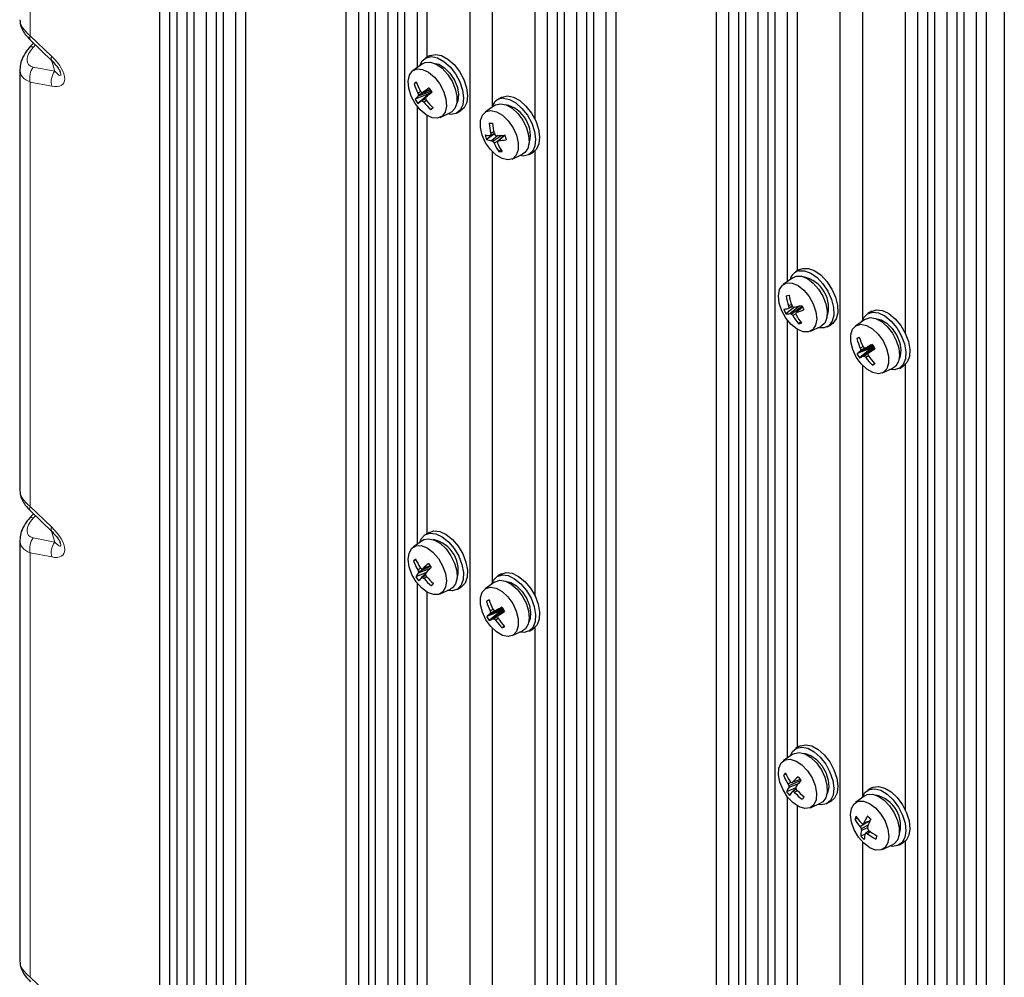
# Paper-space layout 'Blatt2' of a CAD drawing. Header units: millimetres. Extents: x 5 to 418, y 2 to 292.
# Tile 51 of 58: x 232 to 279, y 152 to 198. Entities that reach past the tile are written whole.
import ezdxf

# ---------------------------------------------------------------- set-up
doc = ezdxf.new("R2010")
doc.units = ezdxf.units.MM

psp = doc.layouts.new('Blatt2')

# ---------------------------------------------------------------- linework, layer by layer
at = {"color": 7, "linetype": 'Continuous', "lineweight": 25}
for p, q in [((238.852, 241.079), (238.852, 99.273)), ((239.323, 241.351), (239.323, 99.545)), ((239.7, 128.383), (239.7, 230.464)), ((240.172, 126.953), (240.172, 230.191)), ((240.501, 126.763), (240.501, 230.001)), ((241.091, 127.58), (241.091, 229.661)), ((241.562, 126.151), (241.562, 229.389)), ((241.891, 125.961), (241.891, 229.199)), ((242.481, 126.777), (242.481, 228.858)), ((242.953, 125.348), (242.953, 228.586)), ((247.714, 122.599), (247.714, 225.837)), ((248.304, 123.416), (248.304, 225.496)), ((248.776, 121.986), (248.776, 225.224)), ((249.105, 121.796), (249.105, 225.034)), ((249.695, 122.613), (249.695, 224.694)), ((250.166, 121.184), (250.166, 224.422)), ((250.495, 120.994), (250.495, 224.232)), ((253.583, 119.211), (253.583, 222.449)), ((257.26, 118.246), (257.26, 220.326)), ((257.731, 116.816), (257.731, 220.054)), ((258.06, 116.626), (258.06, 219.864)), ((258.651, 117.443), (258.651, 219.524)), ((259.122, 116.013), (259.122, 219.252)), ((259.451, 115.824), (259.451, 219.062)), ((260.041, 116.64), (260.041, 218.721)), ((260.513, 115.211), (260.513, 218.449)), ((278.921, 217.948), (278.921, 76.142)), ((251.086, 195.622), (251.086, 216.354)), ((251.557, 196.12), (251.557, 215.93)), ((265.274, 112.462), (265.274, 215.7)), ((265.864, 113.279), (265.864, 215.359)), ((266.336, 111.849), (266.336, 215.087)), ((266.665, 111.659), (266.665, 214.897)), ((267.255, 112.476), (267.255, 214.557)), ((254.644, 193.806), (254.644, 214.22)), ((256.67, 193.151), (256.67, 214.269)), ((267.726, 111.046), (267.726, 214.284)), ((268.055, 110.857), (268.055, 214.095)), ((271.143, 109.074), (271.143, 212.312)), ((274.82, 108.109), (274.82, 210.189)), ((275.291, 106.679), (275.291, 209.917)), ((275.62, 106.489), (275.62, 209.727)), ((276.21, 107.306), (276.21, 209.387)), ((276.682, 105.876), (276.682, 209.114)), ((277.011, 105.687), (277.011, 208.925)), ((277.601, 106.503), (277.601, 208.584)), ((278.073, 105.074), (278.073, 208.312)), ((268.645, 185.485), (268.645, 206.217)), ((269.117, 185.983), (269.117, 205.793)), ((272.204, 183.669), (272.204, 204.083)), ((274.23, 183.014), (274.23, 204.132)), ((232.876, 196.784), (232.697, 196.583)), ((232.733, 196.921), (233.754, 195.942)), ((251.655, 196.176), (251.466, 196.067)), ((233.759, 195.937), (233.754, 195.942)), ((251.326, 195.792), (250.881, 195.477)), ((232.235, 195.538), (232.235, 175.57)), ((251.047, 194.904), (250.927, 194.855)), ((251.689, 194.399), (250.984, 194.114)), ((251.247, 194.487), (251.11, 194.41)), ((251.689, 194.399), (251.111, 193.918)), ((251.747, 194.496), (251.122, 194.26)), ((251.701, 194.566), (251.14, 194.32)), ((251.77, 194.463), (251.264, 194.041)), ((251.696, 194.573), (251.353, 194.448)), ((251.772, 194.46), (251.496, 194.229)), ((251.689, 194.399), (251.769, 194.464)), ((251.472, 194.16), (251.32, 194.043)), ((251.518, 194.065), (251.389, 193.983)), ((254.744, 193.819), (254.299, 193.504)), ((255.072, 194.203), (254.884, 194.094)), ((251.086, 173.031), (251.086, 193.763)), ((251.557, 173.529), (251.557, 193.339)), ((251.83, 193.716), (251.725, 193.629)), ((252.163, 193.258), (252.658, 193.486)), ((252.966, 193.469), (253.154, 193.578)), ((254.732, 192.469), (254.368, 192.209)), ((254.746, 192.474), (254.523, 192.393)), ((254.712, 192.577), (254.564, 192.506)), ((254.739, 192.487), (254.566, 192.421)), ((254.907, 192.392), (254.605, 192.153)), ((255.085, 192.403), (254.669, 192.119)), ((255.227, 192.41), (254.879, 192.117)), ((255.23, 192.4), (254.93, 192.151)), ((254.903, 192.137), (254.723, 192.039)), ((254.644, 171.216), (254.644, 191.629)), ((255.054, 191.716), (254.952, 191.643)), ((255.58, 191.285), (256.075, 191.513)), ((256.384, 191.496), (256.572, 191.605)), ((256.67, 170.56), (256.67, 191.678)), ((269.214, 186.039), (269.026, 185.93)), ((268.886, 185.655), (268.441, 185.34)), ((268.97, 184.259), (268.559, 183.949)), ((268.894, 184.276), (268.667, 184.193)), ((268.829, 184.393), (268.69, 184.322)), ((268.876, 184.303), (268.702, 184.234)), ((269.224, 184.322), (268.772, 183.957)), ((269.34, 184.296), (268.835, 183.934)), ((269.355, 184.26), (269.07, 184.022)), ((272.632, 184.066), (272.444, 183.957)), ((268.645, 162.894), (268.645, 183.626)), ((269.036, 183.941), (268.895, 183.859)), ((269.266, 183.546), (269.165, 183.47)), ((272.304, 183.682), (271.859, 183.367)), ((269.117, 163.392), (269.117, 183.202)), ((269.723, 183.121), (270.218, 183.349)), ((270.526, 183.332), (270.714, 183.441)), ((272.05, 182.821), (271.928, 182.773)), ((272.64, 182.331), (271.935, 182.057)), ((272.64, 182.331), (272.053, 181.855)), ((272.226, 182.389), (272.092, 182.316)), ((272.712, 182.402), (272.094, 182.171)), ((272.353, 182.326), (272.117, 182.226)), ((272.734, 182.366), (272.226, 181.945)), ((272.686, 182.448), (272.347, 182.324)), ((272.756, 182.329), (272.479, 182.098)), ((272.64, 182.331), (272.724, 182.381)), ((272.47, 182.08), (272.284, 181.94)), ((272.48, 181.954), (272.351, 181.875)), ((272.204, 161.078), (272.204, 181.492)), ((272.773, 181.591), (272.67, 181.507)), ((273.14, 181.148), (273.635, 181.376)), ((273.943, 181.359), (274.132, 181.468)), ((274.23, 160.423), (274.23, 181.541)), ((232.876, 174.465), (232.697, 174.264)), ((232.733, 174.603), (233.754, 173.623)), ((233.754, 173.623), (233.759, 173.619)), ((251.655, 173.585), (251.466, 173.476)), ((232.235, 173.219), (232.235, 153.251)), ((251.326, 173.201), (250.881, 172.887)), ((251.025, 172.283), (250.908, 172.234)), ((251.248, 171.884), (251.108, 171.803)), ((251.694, 171.865), (251.129, 171.649)), ((251.707, 171.968), (251.141, 171.713)), ((251.686, 171.997), (251.338, 171.869)), ((251.512, 171.682), (251.012, 171.472)), ((251.47, 171.597), (251.28, 171.438)), ((251.481, 171.563), (251.333, 171.446)), ((251.534, 171.476), (251.403, 171.391)), ((255.072, 171.612), (254.884, 171.503)), ((251.086, 150.44), (251.086, 171.172)), ((252.966, 170.878), (253.154, 170.987)), ((254.744, 171.228), (254.299, 170.914)), ((251.557, 150.938), (251.557, 170.748)), ((252.163, 170.667), (252.658, 170.895)), ((254.491, 170.367), (254.368, 170.319)), ((255.126, 169.994), (254.787, 169.87)), ((255.08, 169.877), (254.375, 169.603)), ((255.08, 169.877), (254.493, 169.401)), ((254.666, 169.935), (254.532, 169.862)), ((255.153, 169.948), (254.534, 169.717)), ((254.794, 169.872), (254.557, 169.772)), ((255.174, 169.912), (254.666, 169.491)), ((254.91, 169.626), (254.724, 169.486)), ((255.196, 169.876), (254.919, 169.644)), ((255.08, 169.877), (255.164, 169.928)), ((254.92, 169.5), (254.791, 169.421)), ((255.213, 169.137), (255.11, 169.053)), ((256.67, 147.969), (256.67, 169.087)), ((254.644, 148.625), (254.644, 169.038)), ((255.58, 168.694), (256.075, 168.922)), ((256.384, 168.905), (256.572, 169.014)), ((269.214, 163.448), (269.026, 163.339)), ((268.886, 163.064), (268.441, 162.749)), ((268.568, 162.118), (268.453, 162.068)), ((268.81, 161.736), (268.666, 161.651)), ((269.15, 161.671), (268.695, 161.494)), ((269.275, 161.827), (268.703, 161.562)), ((269.239, 161.872), (268.884, 161.742)), ((269.028, 161.48), (268.598, 161.292)), ((269.037, 161.445), (268.853, 161.291)), ((269.049, 161.422), (268.904, 161.306)), ((269.107, 161.343), (268.975, 161.255)), ((272.632, 161.475), (272.444, 161.366)), ((268.645, 140.303), (268.645, 161.035)), ((269.723, 160.53), (270.218, 160.758)), ((270.526, 160.741), (270.714, 160.85)), ((272.304, 161.091), (271.859, 160.776)), ((269.117, 140.801), (269.117, 160.611)), ((271.951, 160.03), (271.837, 159.974)), ((272.406, 159.826), (272.086, 159.62)), ((272.46, 159.704), (272.135, 159.538)), ((272.534, 159.871), (272.206, 159.755)), ((272.552, 159.908), (272.253, 159.794)), ((272.315, 159.274), (272.121, 159.178)), ((272.429, 159.578), (272.143, 159.459)), ((272.507, 159.451), (272.359, 159.327)), ((272.575, 159.398), (272.431, 159.295)), ((272.204, 138.487), (272.204, 158.901)), ((273.14, 158.557), (273.635, 158.785)), ((273.943, 158.768), (274.132, 158.877)), ((274.23, 137.832), (274.23, 158.95))]:
    psp.add_line(p, q, dxfattribs=at)
at = {"color": 7, "linetype": 'Continuous', "lineweight": 18}
for p, q in [((232.723, 217.254), (232.723, 197.13)), ((232.723, 197.13), (233.744, 196.151)), ((232.97, 196.694), (232.867, 196.578)), ((233.887, 195.447), (233.728, 195.966)), ((232.867, 195.645), (233.887, 195.447)), ((232.723, 194.935), (232.723, 174.811)), ((233.744, 194.736), (232.723, 194.935)), ((232.723, 174.811), (233.744, 173.832)), ((232.97, 174.375), (232.867, 174.259)), ((232.867, 173.327), (233.887, 173.128)), ((233.887, 173.128), (233.728, 173.647)), ((232.723, 172.617), (232.723, 152.493)), ((233.744, 172.418), (232.723, 172.617)), ((232.723, 152.493), (233.744, 151.513))]:
    psp.add_line(p, q, dxfattribs=at)
at = {"color": 7, "linetype": 'Continuous', "lineweight": 25, "flags": 128}
for points in [[(251.199, 195.702), (251.312, 195.931), (251.505, 196.088), (251.756, 196.137), (252.044, 196.076), (252.345, 195.909), (252.637, 195.65), (252.894, 195.319), (253.096, 194.943), (253.227, 194.553), (253.276, 194.181), (253.24, 193.856), (253.12, 193.606), (252.927, 193.449), (252.676, 193.399), (252.516, 193.42)], [(251.655, 196.176), (251.694, 196.196), (251.944, 196.246), (252.232, 196.185), (252.534, 196.018), (252.825, 195.759), (253.083, 195.428), (253.285, 195.052), (253.416, 194.662), (253.465, 194.29), (253.428, 193.965), (253.308, 193.714), (253.154, 193.578)], [(251.326, 195.792), (251.455, 195.855), (251.701, 195.869), (251.976, 195.776), (252.256, 195.584), (252.515, 195.309), (252.731, 194.977), (252.885, 194.617), (252.962, 194.26), (252.957, 193.939), (252.868, 193.682), (252.705, 193.511), (252.658, 193.486)], [(251.844, 195.833), (251.847, 195.833), (252.106, 195.776), (252.378, 195.609), (252.632, 195.351), (252.841, 195.03), (252.982, 194.681), (253.04, 194.341), (253.009, 194.047), (252.952, 193.913)], [(250.976, 193.916), (250.789, 194.271), (250.677, 194.637), (250.65, 194.978), (250.713, 195.262), (250.858, 195.46), (251.072, 195.553), (251.332, 195.532), (251.615, 195.399), (251.892, 195.167), (252.136, 194.858), (252.323, 194.504), (252.435, 194.138), (252.462, 193.796), (252.399, 193.513), (252.254, 193.315), (252.04, 193.222), (251.78, 193.243), (251.497, 193.376), (251.22, 193.608), (250.976, 193.916)], [(255.072, 194.203), (255.105, 194.22), (255.354, 194.273)], [(255.354, 194.273), (255.641, 194.216), (255.943, 194.051), (256.235, 193.794), (256.493, 193.465), (256.698, 193.091), (256.831, 192.701), (256.882, 192.328), (256.848, 192.001), (256.731, 191.748), (256.572, 191.605)], [(254.744, 193.819), (254.798, 193.852), (255.029, 193.904)], [(255.029, 193.904), (255.297, 193.847), (255.578, 193.688), (255.847, 193.439), (256.08, 193.124), (256.258, 192.77), (256.362, 192.408), (256.386, 192.071), (256.326, 191.789), (256.187, 191.587), (256.075, 191.513)], [(255.165, 194.165), (255.452, 194.107), (255.754, 193.943), (256.046, 193.686), (256.305, 193.356), (256.509, 192.982), (256.642, 192.592), (256.694, 192.219), (256.66, 191.892), (256.542, 191.639), (256.351, 191.479), (256.102, 191.426), (255.933, 191.447)], [(254.573, 193.586), (254.844, 193.526), (255.128, 193.358), (255.397, 193.097), (255.624, 192.769), (255.788, 192.407), (255.872, 192.045), (255.868, 191.72), (255.776, 191.462), (255.606, 191.298), (255.374, 191.243), (255.103, 191.302), (254.819, 191.471), (254.551, 191.732), (254.323, 192.059), (254.16, 192.422), (254.076, 192.783), (254.079, 193.109), (254.171, 193.366), (254.341, 193.531), (254.573, 193.586)], [(269.174, 185.987), (269.444, 185.986), (269.742, 185.875), (270.042, 185.663), (270.32, 185.368), (270.555, 185.013), (270.726, 184.627), (270.82, 184.241), (270.83, 183.887), (270.754, 183.594), (270.599, 183.384), (270.378, 183.275), (270.107, 183.276), (270.075, 183.283)], [(269.214, 186.039), (269.363, 186.096), (269.633, 186.095), (269.93, 185.984), (270.23, 185.772), (270.509, 185.477), (270.743, 185.122), (270.915, 184.736), (271.009, 184.35), (271.019, 183.996), (270.943, 183.702), (270.788, 183.493), (270.714, 183.441)], [(268.601, 185.41), (268.857, 185.404), (269.139, 185.285), (269.418, 185.064), (269.667, 184.764), (269.863, 184.413), (269.986, 184.047), (270.023, 183.7), (269.972, 183.408), (269.836, 183.197), (269.631, 183.09), (269.375, 183.096), (269.093, 183.216), (268.814, 183.436), (268.564, 183.737), (268.369, 184.087), (268.246, 184.454), (268.209, 184.8), (268.26, 185.093), (268.395, 185.303), (268.601, 185.41)], [(268.886, 185.655), (269.052, 185.728), (269.305, 185.724), (269.583, 185.614), (269.861, 185.406), (270.115, 185.12), (270.321, 184.781), (270.463, 184.419), (270.527, 184.066), (270.507, 183.754), (270.406, 183.51), (270.232, 183.356), (270.218, 183.349)], [(272.435, 183.952), (272.675, 184.026), (272.956, 183.989), (273.257, 183.844), (273.553, 183.603), (273.82, 183.285), (274.035, 182.917), (274.183, 182.528), (274.251, 182.149), (274.232, 181.812), (274.13, 181.543), (273.952, 181.364), (273.712, 181.29), (273.493, 181.31)], [(272.624, 184.061), (272.863, 184.135), (273.145, 184.098), (273.446, 183.953), (273.742, 183.712), (274.008, 183.394), (274.224, 183.026), (274.372, 182.637), (274.439, 182.258), (274.421, 181.92), (274.319, 181.651), (274.14, 181.473), (274.132, 181.468)], [(272.176, 183.592), (272.257, 183.774), (272.435, 183.952)], [(272.304, 183.682), (272.331, 183.7), (272.555, 183.766), (272.819, 183.724), (273.1, 183.578), (273.372, 183.34), (273.612, 183.032), (273.798, 182.681), (273.913, 182.319), (273.947, 181.977), (273.898, 181.686), (273.77, 181.471), (273.635, 181.376)], [(272.821, 183.723), (272.823, 183.723), (273.082, 183.666), (273.354, 183.5), (273.608, 183.243), (273.817, 182.922), (273.959, 182.573), (274.017, 182.233), (273.987, 181.939), (273.93, 181.803)], [(271.885, 183.384), (272.113, 183.449), (272.382, 183.398), (272.665, 183.238), (272.936, 182.984), (273.168, 182.66), (273.337, 182.299), (273.428, 181.936), (273.431, 181.607), (273.347, 181.343), (273.182, 181.17), (272.955, 181.106), (272.685, 181.156), (272.402, 181.317), (272.131, 181.571), (271.899, 181.894), (271.73, 182.255), (271.639, 182.618), (271.636, 182.948), (271.72, 183.212), (271.885, 183.384)], [(251.199, 173.111), (251.271, 173.28), (251.446, 173.464), (251.682, 173.544), (251.962, 173.513), (252.263, 173.374), (252.559, 173.138), (252.828, 172.824), (253.047, 172.458), (253.199, 172.069), (253.271, 171.689), (253.258, 171.348), (253.161, 171.075), (252.986, 170.891), (252.75, 170.811), (252.516, 170.829)], [(251.326, 173.201), (251.398, 173.242), (251.633, 173.285), (251.902, 173.22), (252.183, 173.052), (252.451, 172.797), (252.68, 172.477), (252.852, 172.121), (252.95, 171.76), (252.966, 171.427), (252.899, 171.151), (252.755, 170.956), (252.658, 170.895)], [(251.655, 173.585), (251.871, 173.653), (252.151, 173.622), (252.451, 173.483), (252.748, 173.247), (253.017, 172.933), (253.236, 172.567), (253.388, 172.178), (253.46, 171.798), (253.447, 171.457), (253.349, 171.184), (253.175, 171), (253.154, 170.987)], [(251.032, 171.243), (250.829, 171.589), (250.697, 171.955), (250.649, 172.306), (250.689, 172.607), (250.815, 172.829), (251.013, 172.949), (251.264, 172.957), (251.544, 172.851), (251.825, 172.642), (252.08, 172.35), (252.283, 172.004), (252.415, 171.637), (252.463, 171.286), (252.423, 170.985), (252.297, 170.764), (252.099, 170.643), (251.848, 170.636), (251.568, 170.742), (251.287, 170.951), (251.032, 171.243)], [(254.616, 171.138), (254.697, 171.32), (254.875, 171.498)], [(254.875, 171.498), (255.115, 171.572), (255.397, 171.535), (255.697, 171.39), (255.993, 171.149), (256.26, 170.832), (256.476, 170.463), (256.623, 170.074), (256.691, 169.695), (256.673, 169.358), (256.57, 169.089), (256.392, 168.91), (256.152, 168.837), (255.933, 168.856)], [(255.064, 171.607), (255.304, 171.681), (255.585, 171.644), (255.886, 171.499), (256.182, 171.258), (256.448, 170.94), (256.664, 170.572), (256.812, 170.183), (256.879, 169.804), (256.861, 169.466), (256.759, 169.198), (256.581, 169.019), (256.572, 169.014)], [(254.325, 170.93), (254.553, 170.995), (254.822, 170.944), (255.106, 170.784), (255.377, 170.53), (255.608, 170.206), (255.778, 169.845), (255.868, 169.482), (255.872, 169.153), (255.787, 168.889), (255.623, 168.716), (255.395, 168.652), (255.126, 168.702), (254.842, 168.863), (254.571, 169.117), (254.339, 169.44), (254.17, 169.801), (254.079, 170.164), (254.076, 170.494), (254.161, 170.758), (254.325, 170.93)], [(254.744, 171.228), (254.771, 171.246), (254.995, 171.312), (255.259, 171.27), (255.54, 171.124), (255.812, 170.886), (256.052, 170.578), (256.238, 170.227), (256.353, 169.865), (256.388, 169.523), (256.338, 169.232), (256.21, 169.017), (256.075, 168.922)], [(255.261, 171.269), (255.263, 171.269), (255.522, 171.212), (255.794, 171.046), (256.048, 170.789), (256.257, 170.468), (256.399, 170.119), (256.457, 169.779), (256.427, 169.485), (256.37, 169.349)], [(269.214, 163.448), (269.251, 163.467), (269.501, 163.518), (269.789, 163.458), (270.091, 163.292), (270.382, 163.034), (270.64, 162.703), (270.843, 162.328), (270.975, 161.938), (271.025, 161.566), (270.989, 161.24), (270.87, 160.989), (270.714, 160.85)], [(268.758, 162.974), (268.87, 163.201), (269.063, 163.358), (269.313, 163.409), (269.6, 163.349), (269.902, 163.183), (270.194, 162.925), (270.451, 162.594), (270.654, 162.219), (270.786, 161.83), (270.836, 161.457), (270.8, 161.131), (270.681, 160.88), (270.489, 160.722), (270.239, 160.671), (270.075, 160.692)], [(268.886, 163.064), (268.963, 163.108), (269.199, 163.148), (269.469, 163.08), (269.75, 162.91), (270.017, 162.653), (270.245, 162.332), (270.415, 161.975), (270.511, 161.615), (270.525, 161.282), (270.456, 161.008), (270.31, 160.815), (270.218, 160.758)], [(269.404, 163.105), (269.484, 163.1), (269.75, 163.007), (270.019, 162.81), (270.262, 162.529), (270.452, 162.195), (270.569, 161.845), (270.6, 161.515), (270.541, 161.243), (270.512, 161.185)], [(268.341, 162.652), (268.525, 162.796), (268.767, 162.828), (269.043, 162.746), (269.326, 162.557), (269.588, 162.281), (269.805, 161.944), (269.953, 161.579), (270.02, 161.221), (269.999, 160.907), (269.891, 160.666), (269.707, 160.523), (269.465, 160.49), (269.189, 160.573), (268.906, 160.761), (268.643, 161.037), (268.427, 161.375), (268.278, 161.74), (268.211, 162.097), (268.233, 162.411), (268.341, 162.652)], [(272.176, 161.001), (272.182, 161.021), (272.313, 161.259), (272.516, 161.401), (272.773, 161.434), (273.065, 161.357), (273.366, 161.176), (273.654, 160.904), (273.905, 160.565), (274.098, 160.186), (274.217, 159.797), (274.254, 159.429), (274.205, 159.114), (274.074, 158.876), (273.871, 158.734), (273.614, 158.7), (273.493, 158.719)], [(272.304, 161.091), (272.423, 161.151), (272.667, 161.17), (272.941, 161.081), (273.221, 160.893), (273.482, 160.622), (273.701, 160.291), (273.857, 159.931), (273.938, 159.574), (273.936, 159.251), (273.851, 158.99), (273.691, 158.816), (273.635, 158.785)], [(272.632, 161.475), (272.704, 161.51), (272.962, 161.543), (273.253, 161.466), (273.555, 161.285), (273.843, 161.013), (274.093, 160.674), (274.286, 160.295), (274.406, 159.905), (274.442, 159.538), (274.393, 159.223), (274.262, 158.984), (274.132, 158.877)], [(271.668, 160.502), (271.795, 160.722), (271.995, 160.84), (272.247, 160.846), (272.527, 160.738), (272.807, 160.527), (273.061, 160.234), (273.264, 159.887), (273.394, 159.521), (273.441, 159.17), (273.399, 158.871), (273.272, 158.651), (273.072, 158.532), (272.82, 158.526), (272.54, 158.634), (272.26, 158.845), (272.006, 159.139), (271.803, 159.485), (271.673, 159.852), (271.626, 160.202), (271.668, 160.502)]]:
    psp.add_lwpolyline(points, dxfattribs=at)
at = {"color": 7, "linetype": 'Continuous', "lineweight": 18}
for centre, radius, start, end in [((232.903, 197.034), 0.204, 151.8518, 213.5175), ((232.777, 196.44), 0.164, 56.9746, 119.4631), ((233.924, 196.054), 0.204, 151.8518, 213.5175), ((233.575, 195.133), 0.874, 144.1238, 193.085), ((234.595, 194.934), 0.874, 144.1238, 193.085), ((232.892, 174.715), 0.195, 150.2226, 215.1466), ((232.777, 174.122), 0.164, 56.9593, 119.5261), ((233.913, 173.735), 0.195, 150.2226, 215.1466), ((233.575, 172.814), 0.874, 144.1238, 193.085), ((234.595, 172.616), 0.874, 144.1238, 193.085)]:
    psp.add_arc(centre, radius, start, end, dxfattribs=at)
at = {"color": 7, "linetype": 'Continuous', "lineweight": 25}
for centre, radius, start, end in [((252.904, 192.529), 3.053, 127.7949, 130.3513), ((253.429, 195.625), 2.618, 197.1066, 207.6534), ((253.957, 195.997), 3.109, 199.8532, 208.6494), ((251.841, 193.444), 1.087, 131.3669, 141.9866), ((253.667, 195.187), 2.672, 196.8905, 198.9305), ((252.568, 193.863), 1.5, 162.2626, 164.6488), ((253.379, 196.456), 2.902, 222.1934, 223.9496), ((250.802, 199.667), 5.249, 275.3304, 276.03), ((255, 189.514), 6.135, 123.1329, 126.474), ((151.686, 316.715), 158.003, 309.17525, 309.30567), ((254.455, 196.34), 3.276, 211.005, 215.0861), ((253.293, 195.477), 2.682, 210.5527, 215.5384), ((235.18, 213.912), 25.565, 308.5466, 308.9871), ((251.246, 195.605), 1.564, 270.6867, 272.7266), ((253.022, 195.918), 2.532, 227.7599, 229.8306), ((253.527, 195.679), 2.73, 218.4332, 228.6885), ((254.538, 192.971), 3.292, 157.534, 158.7447), ((254.36, 195.372), 3.132, 202.67, 204.3828), ((254.137, 196.092), 3.312, 217.4384, 225.8697), ((255.16, 193.608), 0.557, 89.4265, 167.4606), ((254.949, 192.401), 1.494, 342.0337, 77.6077), ((203.008, 253.742), 77.375, 309.02265, 309.12351), ((254.598, 196.374), 3.393, 268.2377, 270.7442), ((257.237, 193.143), 2.748, 183.3388, 193.3948), ((258.075, 193.367), 3.454, 186.4129, 194.4588), ((254.594, 193.796), 1.405, 257.6938, 267.1019), ((256.735, 193.139), 2.543, 196.3411, 201.4284), ((256.452, 189.619), 3.378, 123.9399, 124.8092), ((256.849, 192.518), 2.286, 180.3118, 182.4306), ((257.66, 194.045), 3.311, 207.7224, 209.3951), ((255.939, 195.119), 2.94, 246.6961, 248.2192), ((254.623, 198.628), 6.242, 272.0665, 275.5409), ((258.23, 193.323), 3.139, 196.8242, 200.9453), ((254.687, 193.033), 0.883, 248.7923, 264.6493), ((255.462, 193.662), 1.735, 240.3929, 242.7973), ((256.957, 193.61), 2.73, 213.0912, 215.1242), ((256.858, 193.007), 2.344, 204.3931, 215.5746), ((248.848, 201.216), 10.917, 303.5394, 303.8574), ((257.417, 192.399), 2.553, 186.3358, 188.1412), ((257.395, 193.117), 2.729, 203.3228, 212.7404), ((254.688, 195.285), 3.144, 274.4135, 281.2034), ((255.042, 193.435), 1.794, 267.1198, 271.8621), ((269.322, 185.425), 0.581, 104.8016, 166.1363), ((269.094, 184.237), 1.491, 341.9894, 78.0052), ((267.008, 192.306), 7.671, 281.7959, 282.8373), ((271.299, 185.196), 2.752, 188.3569, 198.5184), ((272.029, 185.486), 3.381, 191.2516, 199.5299), ((268.137, 186.823), 2.682, 277.021, 281.4), ((270.928, 185.127), 2.646, 201.4256, 206.4371), ((270.06, 183.044), 1.806, 138.8005, 140.4912), ((271.117, 184.603), 2.443, 186.6026, 188.6925), ((271.554, 186.087), 3.218, 212.5583, 214.2534), ((269.67, 187.225), 3.049, 255.2591, 256.6259), ((265.436, 199.099), 15.254, 283.3754, 284.746), ((276.488, 176.999), 10.215, 136.5674, 136.9162), ((267.884, 188.164), 4.309, 285.9775, 290.7816), ((272.326, 185.555), 3.241, 201.8854, 205.9773), ((268.634, 184.836), 0.891, 265.1418, 278.9192), ((269.331, 185.418), 1.565, 249.0905, 251.519), ((270.973, 185.603), 2.712, 217.9688, 220.0012), ((271.1, 185.099), 2.53, 209.3538, 220.1037), ((271.733, 184.578), 2.771, 192.5427, 194.3207), ((271.669, 185.306), 2.978, 208.3396, 217.3497), ((268.757, 185.666), 2.234, 280.5283, 284.1049), ((274.645, 178.402), 5.147, 120.3632, 121.8672), ((274.52, 183.448), 2.678, 194.5891, 204.9893), ((275.106, 183.8), 3.209, 197.3534, 205.979), ((273.015, 180.72), 1.718, 122.4101, 128.9346), ((274.634, 182.951), 2.619, 194.0153, 196.0667), ((273.474, 181.624), 1.485, 156.0768, 158.3634), ((274.553, 184.298), 3.01, 219.2337, 220.9701), ((272.36, 186.286), 3.962, 268.8468, 269.8051), ((277.553, 173.157), 10.542, 117.6508, 119.5915), ((265.386, 193.306), 13.264, 302.3281, 303.8716), ((275.554, 184.055), 3.288, 208.3314, 212.4087), ((274.316, 183.317), 2.694, 207.8816, 212.8585), ((271.155, 183.794), 2.137, 294.8617, 300.0912), ((272.394, 183.426), 1.49, 263.5089, 265.7543), ((274.132, 183.771), 2.602, 224.7464, 226.8017), ((274.536, 183.447), 2.692, 215.7502, 226.1149), ((275.793, 180.325), 3.758, 151.8527, 152.8734), ((275.307, 183.07), 3.039, 199.8343, 201.5653), ((275.137, 183.796), 3.234, 214.7607, 223.3418), ((269.388, 187.075), 6.463, 300.5163, 301.7141), ((251.533, 171.783), 1.492, 342.0252, 77.9695), ((252.627, 170.703), 2.303, 134.8642, 138.3211), ((253.775, 173.471), 2.996, 202.2838, 211.2648), ((253.304, 173.084), 2.542, 199.5325, 210.2537), ((253.179, 173.895), 2.788, 225.2129, 226.9882), ((249.398, 180.654), 8.997, 282.0523, 282.4497), ((254.389, 168.604), 4.469, 128.4339, 133.0578), ((264.092, 159.349), 17.617, 134.4918, 135.6759), ((254.314, 173.902), 3.246, 213.6261, 217.7162), ((251.819, 171.066), 0.903, 139.8529, 153.3132), ((253.232, 172.923), 2.652, 213.1676, 218.1748), ((253.659, 172.712), 2.708, 199.5985, 201.6315), ((252.66, 171.382), 1.554, 167.7131, 170.1392), ((253.526, 169.371), 3.053, 137.3824, 141.2028), ((251.025, 173.18), 1.76, 278.3222, 280.0653), ((252.884, 173.35), 2.455, 230.8332, 232.9207), ((253.477, 173.199), 2.75, 221.0799, 231.252), ((254.419, 170.743), 3.07, 162.6455, 163.9952), ((254.367, 172.963), 3.208, 205.3495, 207.0467), ((254.091, 173.676), 3.373, 220.0712, 228.3686), ((258.21, 165.043), 8.82, 136.1415, 137.0439), ((257.085, 165.948), 5.147, 120.3632, 121.8672), ((256.96, 170.994), 2.678, 194.5891, 204.9893), ((257.546, 171.346), 3.209, 197.3534, 205.979), ((259.993, 160.703), 10.542, 117.6508, 119.5915), ((257.995, 171.601), 3.288, 208.3314, 212.4087), ((255.455, 168.267), 1.718, 122.4101, 128.9346), ((256.756, 170.863), 2.694, 207.8816, 212.8585), ((257.074, 170.497), 2.619, 194.0153, 196.0667), ((255.914, 169.17), 1.485, 156.0768, 158.3634), ((256.994, 171.845), 3.01, 219.2337, 220.9701), ((254.8, 173.832), 3.962, 268.8468, 269.8051), ((258.233, 167.871), 3.758, 151.8527, 152.8734), ((257.747, 170.616), 3.039, 199.8343, 201.5653), ((247.826, 180.852), 13.264, 302.3281, 303.8716), ((253.595, 171.34), 2.137, 294.8617, 300.0912), ((254.835, 170.972), 1.49, 263.5089, 265.7543), ((256.572, 171.318), 2.602, 224.7464, 226.8017), ((256.976, 170.993), 2.692, 215.7502, 226.1149), ((257.577, 171.342), 3.234, 214.7607, 223.3418), ((251.828, 174.621), 6.463, 300.5163, 301.7141), ((270.081, 160.921), 1.991, 140.721, 144.818), ((270.744, 162.976), 2.465, 201.6148, 212.5138), ((271.169, 163.374), 2.888, 204.3888, 213.5454), ((271.196, 162.667), 2.726, 201.8746, 203.9051), ((270.563, 163.774), 2.688, 227.9472, 229.7375), ((258.327, 193.841), 33.79, 288.1018, 288.2058), ((271.668, 159.283), 3.715, 132.9269, 138.5543), ((276.424, 155.577), 9.489, 138.8389, 141.0696), ((271.736, 163.885), 3.208, 215.913, 220.0147), ((269.415, 161.023), 0.86, 146.7878, 161.744), ((270.727, 162.807), 2.613, 215.446, 220.4817), ((270.31, 161.336), 1.623, 171.9916, 174.4209), ((270.326, 160.233), 1.813, 144.281, 151.0219), ((268.292, 163.338), 2.122, 285.3383, 286.7479), ((270.318, 163.225), 2.384, 233.6113, 235.7132), ((270.977, 163.149), 2.756, 223.4013, 233.5169), ((271.941, 160.856), 2.978, 166.7282, 168.167), ((271.915, 162.977), 3.26, 207.6102, 209.2957), ((271.594, 163.683), 3.414, 222.3736, 230.5619), ((272.511, 159.673), 1.491, 341.9899, 78.0047), ((273.28, 158.027), 4.896, 141.9364, 143.6026), ((273.505, 159.515), 1.73, 159.2916, 164.6327), ((273.673, 161.003), 2.105, 209.2645, 221.0474), ((273.943, 161.427), 2.433, 212.2908, 222.216), ((273.346, 161.814), 2.353, 239.2307, 241.0332), ((274.453, 157.13), 3.456, 129.5434, 130.5568), ((274.736, 158.707), 2.711, 148.1008, 156.3412), ((276.568, 157.987), 4.452, 153.2597, 158.3746), ((274.562, 162.238), 2.989, 224.6077, 228.7641), ((274.413, 160.956), 2.684, 209.8501, 211.9025), ((273.153, 159.237), 1.034, 167.6249, 183.3128), ((274.083, 159.702), 1.955, 184.8283, 187.1542), ((273.624, 158.954), 1.348, 165.454, 176.8154), ((288.368, 141.418), 24.022, 131.7936, 131.9174), ((273.261, 161.258), 2.131, 244.9451, 247.0728), ((275.42, 159.592), 2.991, 179.3133, 180.9147), ((275.147, 161.49), 3.342, 215.6059, 217.2641), ((274.084, 161.433), 2.702, 232.2941, 242.2673), ((274.68, 162.188), 3.495, 231.1389, 238.9317), ((273.836, 160.839), 2.387, 224.0838, 229.288), ((275.399, 158.288), 2.68, 160.2387, 163.6857)]:
    psp.add_arc(centre, radius, start, end, dxfattribs=at)
at = {"color": 7, "linetype": 'Continuous', "lineweight": 18}
for centre, major_axis, ratio, start_param, end_param in [((233.902, 197.424), (1.641, -0.612), 0.478485, 3.3181, 4.103498), ((233.574, 196.44), (0.945, 0.654), 0.498917, 2.023863, 3.59466), ((233.128, 195.799), (1.157, -0.95), 0.449224, 5.589643, 7.684038), ((233.902, 196.002), (1.621, 0.695), 0.559554, 2.883292, 3.691458), ((233.599, 196.072), (-0.561, 0.82), 0.158861, 2.322386, 3.634048), ((233.902, 175.106), (1.641, -0.612), 0.478485, 3.3181, 4.103498), ((233.574, 174.121), (0.945, 0.654), 0.498917, 2.023863, 3.59466), ((233.128, 173.481), (1.157, -0.95), 0.449224, 5.589643, 7.684038), ((233.902, 173.683), (1.621, 0.695), 0.559554, 2.883292, 3.691458), ((233.599, 173.753), (-0.561, 0.82), 0.158861, 2.322386, 3.634048), ((233.902, 152.787), (1.641, -0.612), 0.478485, 3.3181, 4.103498)]:
    psp.add_ellipse(centre, major_axis=major_axis, ratio=ratio, start_param=start_param, end_param=end_param, dxfattribs=at)
at = {"color": 7, "linetype": 'Continuous', "lineweight": 25}
for points, knots in [([(232.245, 197.849), (232.246, 197.798), (232.249, 197.658), (232.336, 197.435), (232.489, 197.175), (232.648, 197.01), (232.733, 196.921)], [0, 0, 0, 0, 0.140909, 0.39085, 0.674049, 1, 1, 1, 1]), ([(232.697, 196.583), (232.645, 196.522), (232.497, 196.346), (232.336, 196.049), (232.24, 195.767), (232.245, 195.615), (232.246, 195.576)], [0, 0, 0, 0, 0.203981, 0.586811, 0.894252, 1, 1, 1, 1]), ([(233.758, 195.938), (233.863, 195.83), (234, 195.688), (234.113, 195.493), (234.145, 195.42), (234.155, 195.392), (234.159, 195.38)], [0, 0, 0, 0, 0.666065, 0.86996, 0.942961, 1, 1, 1, 1]), ([(232.245, 175.53), (232.246, 175.48), (232.249, 175.339), (232.336, 175.116), (232.489, 174.856), (232.648, 174.691), (232.733, 174.603)], [0, 0, 0, 0, 0.140909, 0.39085, 0.674049, 1, 1, 1, 1]), ([(232.697, 174.264), (232.645, 174.203), (232.497, 174.027), (232.336, 173.73), (232.24, 173.448), (232.245, 173.297), (232.246, 173.258)], [0, 0, 0, 0, 0.203981, 0.586811, 0.894252, 1, 1, 1, 1]), ([(233.758, 173.62), (233.863, 173.511), (234, 173.369), (234.113, 173.174), (234.145, 173.101), (234.155, 173.073), (234.159, 173.061)], [0, 0, 0, 0, 0.666065, 0.86996, 0.942961, 1, 1, 1, 1]), ([(232.245, 153.211), (232.246, 153.161), (232.249, 153.021), (232.336, 152.798), (232.489, 152.537), (232.648, 152.372), (232.733, 152.284)], [0, 0, 0, 0, 0.140909, 0.39085, 0.674049, 1, 1, 1, 1])]:
    psp.add_open_spline(points, degree=3, knots=knots, dxfattribs=at)

doc.saveas('drawing.dxf')
